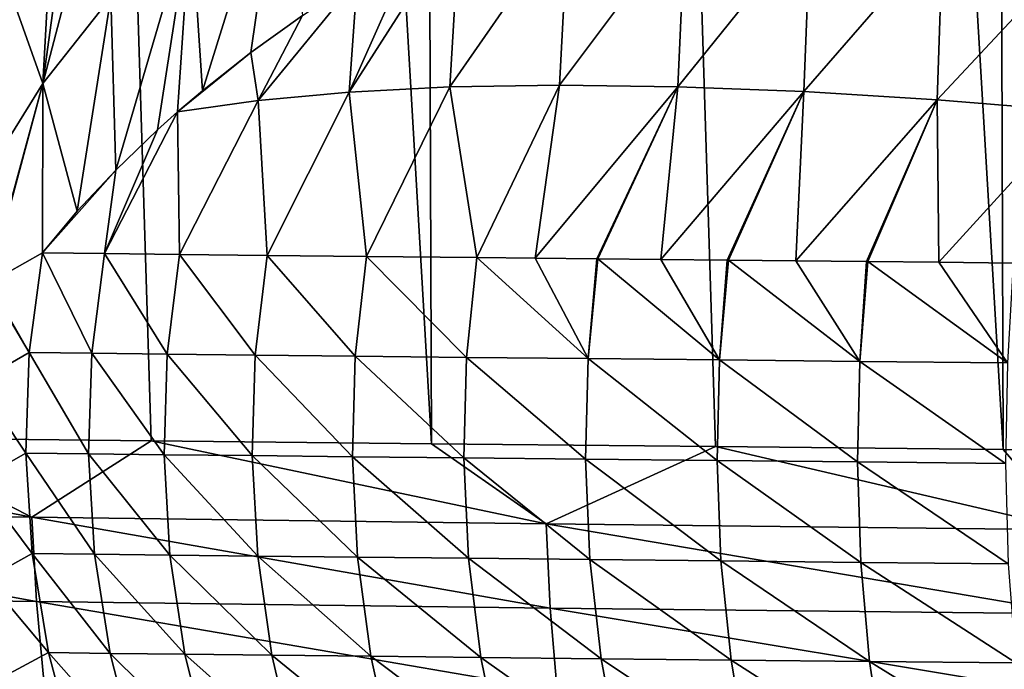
# Model space of a CAD drawing. Header units: metres. Extents: x -105 to 105, y -72 to 59.
# Tile 109 of 256: x -10.74 to -8.73, y -70.21 to -68.88. Entities that reach past the tile are written whole.
import ezdxf

# ---------------------------------------------------------------- set-up
doc = ezdxf.new("R2010")
doc.units = ezdxf.units.M
doc.layers.add('solid_509431_AD150_SW0001', color=7, linetype='CONTINUOUS')

msp = doc.modelspace()

# ---------------------------------------------------------------- linework, layer by layer
at = {"layer": 'solid_509431_AD150_SW0001'}
for points in [[(-9.900037, -69.746338, 14.303221), (-9.97818, -48.652618, 14.469905), (-11.124257, -48.652618, 13.877828)], [(-10.472707, -69.74025, 14.017472), (-9.900037, -69.746338, 14.303221), (-11.124257, -48.652618, 13.877828)], [(-11.037142, -69.733917, 13.715772), (-10.472707, -69.74025, 14.017472), (-11.124257, -48.652618, 13.877828)], [(-8.7318, -69.75769, 14.825975), (-8.800709, -48.652618, 14.996789), (-9.97818, -48.652618, 14.469905)], [(-9.319582, -69.752151, 14.572793), (-8.7318, -69.75769, 14.825975), (-9.97818, -48.652618, 14.469905)], [(-9.900037, -69.746338, 14.303221), (-9.319582, -69.752151, 14.572793), (-9.97818, -48.652618, 14.469905)], [(-7.53611, -69.767838, 15.282396), (-7.595546, -48.652618, 15.456824), (-8.800709, -48.652618, 14.996789)], [(-8.137154, -69.762917, 15.062572), (-7.53611, -69.767838, 15.282396), (-8.800709, -48.652618, 14.996789)], [(-8.7318, -69.75769, 14.825975), (-8.137154, -69.762917, 15.062572), (-8.800709, -48.652618, 14.996789)], [(-10.694274, -69.010071, -94.403091), (-10.637825, -68.597404, -94.265198), (-10.558525, -68.491119, -94.398575)], [(-10.55533, -68.833397, -94.660141), (-10.694274, -69.010071, -94.403091), (-10.558525, -68.491119, -94.398575)], [(-10.367874, -69.024635, -95.184593), (-10.392076, -68.663521, -94.907288), (-10.205541, -68.501526, -95.142982)], [(-10.269022, -68.946533, -95.317421), (-10.367874, -69.024635, -95.184593), (-10.205541, -68.501526, -95.142982)], [(-10.163699, -68.870628, -95.446503), (-10.269022, -68.946533, -95.317421), (-10.205541, -68.501526, -95.142982)], [(-10.694274, -69.010071, -94.403091), (-10.674498, -68.651085, -94.197823), (-10.637825, -68.597404, -94.265198)], [(-10.694274, -69.010071, -94.403091), (-10.767015, -68.803719, -94.006256), (-10.674498, -68.651085, -94.197823)], [(-10.545462, -69.186882, -94.908669), (-10.55533, -68.833397, -94.660141), (-10.392076, -68.663521, -94.907288)], [(-10.460077, -69.104805, -95.048256), (-10.545462, -69.186882, -94.908669), (-10.392076, -68.663521, -94.907288)], [(-10.418814, -69.067955, -95.110924), (-10.460077, -69.104805, -95.048256), (-10.392076, -68.663521, -94.907288)], [(-10.367874, -69.024635, -95.184593), (-10.418814, -69.067955, -95.110924), (-10.392076, -68.663521, -94.907288)], [(-9.862766, -69.016861, -95.928642), (-9.842024, -68.674217, -95.780533), (-9.620254, -68.667084, -96.029701)], [(-9.638415, -69.013222, -96.17157), (-9.862766, -69.016861, -95.928642), (-9.620254, -68.667084, -96.029701)], [(-9.638415, -69.013222, -96.17157), (-9.620254, -68.667084, -96.029701), (-9.380897, -68.6689, -96.262115)], [(-9.396685, -69.016373, -96.397217), (-9.638415, -69.013222, -96.17157), (-9.380897, -68.6689, -96.262115)], [(-9.396685, -69.016373, -96.397217), (-9.380897, -68.6689, -96.262115), (-9.125401, -68.67971, -96.476402)], [(-10.068411, -69.027283, -95.669868), (-9.934422, -68.725983, -95.692497), (-9.842024, -68.674217, -95.780533)], [(-9.862766, -69.016861, -95.928642), (-10.068411, -69.027283, -95.669868), (-9.842024, -68.674217, -95.780533)], [(-9.139005, -69.026306, -96.604248), (-9.396685, -69.016373, -96.397217), (-9.125401, -68.67971, -96.476402)], [(-9.139005, -69.026306, -96.604248), (-9.125401, -68.67971, -96.476402), (-8.855304, -68.699448, -96.671257)], [(-8.866899, -69.042953, -96.791443), (-9.139005, -69.026306, -96.604248), (-8.855304, -68.699448, -96.671257)], [(-8.866899, -69.042953, -96.791443), (-8.855304, -68.699448, -96.671257), (-8.572231, -68.727989, -96.84552)], [(-10.068411, -69.027283, -95.669868), (-10.052098, -68.797066, -95.571602), (-9.934422, -68.725983, -95.692497)], [(-8.581976, -69.066223, -96.957695), (-8.866899, -69.042953, -96.791443), (-8.572231, -68.727989, -96.84552)], [(-10.694274, -69.010071, -94.403091), (-10.808031, -69.192436, -94.137772), (-10.767015, -68.803719, -94.006256)], [(-10.254132, -69.044411, -95.396782), (-10.163699, -68.870628, -95.446503), (-10.052098, -68.797066, -95.571602)], [(-10.068411, -69.027283, -95.669868), (-10.254132, -69.044411, -95.396782), (-10.052098, -68.797066, -95.571602)], [(-10.62387, -69.270721, -94.766083), (-10.694274, -69.010071, -94.403091), (-10.55533, -68.833397, -94.660141)], [(-10.545462, -69.186882, -94.908669), (-10.62387, -69.270721, -94.766083), (-10.55533, -68.833397, -94.660141)], [(-10.254132, -69.044411, -95.396782), (-10.269022, -68.946533, -95.317421), (-10.163699, -68.870628, -95.446503)], [(-10.269022, -68.946533, -95.317421), (-10.418814, -69.067955, -95.110924), (-10.367874, -69.024635, -95.184593)], [(-10.254132, -69.044411, -95.396782), (-10.418814, -69.067955, -95.110924), (-10.269022, -68.946533, -95.317421)], [(-10.805882, -69.418854, -94.293434), (-10.808031, -69.192436, -94.137772), (-10.694274, -69.010071, -94.403091)], [(-10.803872, -69.417519, -94.300179), (-10.805882, -69.418854, -94.293434), (-10.694274, -69.010071, -94.403091)], [(-10.695159, -69.356171, -94.620773), (-10.803872, -69.417519, -94.300179), (-10.694274, -69.010071, -94.403091)], [(-10.62387, -69.270721, -94.766083), (-10.695159, -69.356171, -94.620773), (-10.694274, -69.010071, -94.403091)], [(-9.807114, -69.365738, -96.113823), (-9.862766, -69.016861, -95.928642), (-9.638415, -69.013222, -96.17157)], [(-9.687967, -69.366982, -96.238258), (-9.807114, -69.365738, -96.113823), (-9.638415, -69.013222, -96.17157)], [(-9.687967, -69.366982, -96.238258), (-9.638415, -69.013222, -96.17157), (-9.396685, -69.016373, -96.397217)], [(-10.236096, -69.361183, -95.561798), (-10.254132, -69.044411, -95.396782), (-10.068411, -69.027283, -95.669868)], [(-10.033, -69.363358, -95.846718), (-10.236096, -69.361183, -95.561798), (-10.068411, -69.027283, -95.669868)], [(-10.033, -69.363358, -95.846718), (-10.068411, -69.027283, -95.669868), (-9.862766, -69.016861, -95.928642)], [(-9.807114, -69.365738, -96.113823), (-10.033, -69.363358, -95.846718), (-9.862766, -69.016861, -95.928642)], [(-9.562013, -69.368279, -96.359436), (-9.687967, -69.366982, -96.238258), (-9.396685, -69.016373, -96.397217)], [(-9.559945, -69.368301, -96.361343), (-9.562013, -69.368279, -96.359436), (-9.396685, -69.016373, -96.397217)], [(-9.431146, -69.369621, -96.475311), (-9.559945, -69.368301, -96.361343), (-9.396685, -69.016373, -96.397217)], [(-9.431146, -69.369621, -96.475311), (-9.396685, -69.016373, -96.397217), (-9.139005, -69.026306, -96.604248)], [(-9.295589, -69.371002, -96.585701), (-9.431146, -69.369621, -96.475311), (-9.139005, -69.026306, -96.604248)], [(-9.29318, -69.371033, -96.587585), (-9.295589, -69.371002, -96.585701), (-9.139005, -69.026306, -96.604248)], [(-9.155574, -69.372421, -96.690407), (-9.29318, -69.371033, -96.587585), (-9.139005, -69.026306, -96.604248)], [(-9.155574, -69.372421, -96.690407), (-9.139005, -69.026306, -96.604248), (-8.866899, -69.042953, -96.791443)], [(-10.41502, -69.35923, -95.260933), (-10.418814, -69.067955, -95.110924), (-10.254132, -69.044411, -95.396782)], [(-10.236096, -69.361183, -95.561798), (-10.41502, -69.35923, -95.260933), (-10.254132, -69.044411, -95.396782)], [(-9.011335, -69.373863, -96.789246), (-9.155574, -69.372421, -96.690407), (-8.866899, -69.042953, -96.791443)], [(-9.008678, -69.373894, -96.790985), (-9.011335, -69.373863, -96.789246), (-8.866899, -69.042953, -96.791443)], [(-8.863119, -69.375328, -96.882042), (-9.008678, -69.373894, -96.790985), (-8.866899, -69.042953, -96.791443)], [(-8.863119, -69.375328, -96.882042), (-8.866899, -69.042953, -96.791443), (-8.581976, -69.066223, -96.957695)], [(-10.568461, -69.357552, -94.946327), (-10.460077, -69.104805, -95.048256), (-10.418814, -69.067955, -95.110924)], [(-10.41502, -69.35923, -95.260933), (-10.568461, -69.357552, -94.946327), (-10.418814, -69.067955, -95.110924)], [(-8.711186, -69.376816, -96.968643), (-8.863119, -69.375328, -96.882042), (-8.581976, -69.066223, -96.957695)], [(-10.568461, -69.357552, -94.946327), (-10.545462, -69.186882, -94.908669), (-10.460077, -69.104805, -95.048256)], [(-10.545462, -69.186882, -94.908669), (-10.695159, -69.356171, -94.620773), (-10.62387, -69.270721, -94.766083)], [(-10.568461, -69.357552, -94.946327), (-10.695159, -69.356171, -94.620773), (-10.545462, -69.186882, -94.908669)], [(-10.721994, -69.559898, -94.629189), (-10.803872, -69.417519, -94.300179), (-10.695159, -69.356171, -94.620773)], [(-10.721994, -69.559898, -94.629189), (-10.695159, -69.356171, -94.620773), (-10.594478, -69.561302, -94.956734)], [(-10.594478, -69.561302, -94.956734), (-10.695159, -69.356171, -94.620773), (-10.568461, -69.357552, -94.946327)], [(-10.4401, -69.563004, -95.273285), (-10.594478, -69.561302, -94.956734), (-10.568461, -69.357552, -94.946327)], [(-10.4401, -69.563004, -95.273285), (-10.568461, -69.357552, -94.946327), (-10.41502, -69.35923, -95.260933)], [(-10.260102, -69.56498, -95.576019), (-10.4401, -69.563004, -95.273285), (-10.41502, -69.35923, -95.260933)], [(-10.260102, -69.56498, -95.576019), (-10.41502, -69.35923, -95.260933), (-10.236096, -69.361183, -95.561798)], [(-10.055738, -69.567169, -95.862709), (-10.260102, -69.56498, -95.576019), (-10.236096, -69.361183, -95.561798)], [(-10.055738, -69.567169, -95.862709), (-10.236096, -69.361183, -95.561798), (-10.033, -69.363358, -95.846718)], [(-9.828454, -69.569588, -96.131477), (-10.055738, -69.567169, -95.862709), (-10.033, -69.363358, -95.846718)], [(-9.828454, -69.569588, -96.131477), (-10.033, -69.363358, -95.846718), (-9.807114, -69.365738, -96.113823)], [(-9.579731, -69.572182, -96.380524), (-9.828454, -69.569588, -96.131477), (-9.807114, -69.365738, -96.113823)], [(-9.579731, -69.572182, -96.380524), (-9.807114, -69.365738, -96.113823), (-9.687967, -69.366982, -96.238258)], [(-9.579731, -69.572182, -96.380524), (-9.687967, -69.366982, -96.238258), (-9.562013, -69.368279, -96.359436)], [(-9.579731, -69.572182, -96.380524), (-9.562013, -69.368279, -96.359436), (-9.559945, -69.368301, -96.361343)], [(-9.311299, -69.574936, -96.608177), (-9.579731, -69.572182, -96.380524), (-9.559945, -69.368301, -96.361343)], [(-9.311299, -69.574936, -96.608177), (-9.559945, -69.368301, -96.361343), (-9.431146, -69.369621, -96.475311)], [(-9.311299, -69.574936, -96.608177), (-9.431146, -69.369621, -96.475311), (-9.295589, -69.371002, -96.585701)], [(-9.311299, -69.574936, -96.608177), (-9.295589, -69.371002, -96.585701), (-9.29318, -69.371033, -96.587585)], [(-9.025026, -69.577835, -96.812874), (-9.311299, -69.574936, -96.608177), (-9.29318, -69.371033, -96.587585)], [(-9.025026, -69.577835, -96.812874), (-9.29318, -69.371033, -96.587585), (-9.155574, -69.372421, -96.690407)], [(-9.025026, -69.577835, -96.812874), (-9.155574, -69.372421, -96.690407), (-9.011335, -69.373863, -96.789246)], [(-9.025026, -69.577835, -96.812874), (-9.011335, -69.373863, -96.789246), (-9.008678, -69.373894, -96.790985)], [(-8.722853, -69.580811, -96.993156), (-9.025026, -69.577835, -96.812874), (-9.008678, -69.373894, -96.790985)], [(-8.722853, -69.580811, -96.993156), (-9.008678, -69.373894, -96.790985), (-8.863119, -69.375328, -96.882042)], [(-8.722853, -69.580811, -96.993156), (-8.863119, -69.375328, -96.882042), (-8.711186, -69.376816, -96.968643)], [(-10.826667, -69.619629, -94.298294), (-10.805882, -69.418854, -94.293434), (-10.721994, -69.559898, -94.629189)], [(-10.721994, -69.559898, -94.629189), (-10.805882, -69.418854, -94.293434), (-10.803872, -69.417519, -94.300179)], [(-10.826667, -69.619629, -94.298294), (-10.721994, -69.559898, -94.629189), (-10.728896, -69.765434, -94.630768)], [(-10.728896, -69.765434, -94.630768), (-10.721994, -69.559898, -94.629189), (-10.601231, -69.766853, -94.958694)], [(-10.721994, -69.559898, -94.629189), (-10.594478, -69.561302, -94.956734), (-10.601231, -69.766853, -94.958694)], [(-10.446669, -69.76857, -95.27562), (-10.601231, -69.766853, -94.958694), (-10.594478, -69.561302, -94.956734)], [(-10.4401, -69.563004, -95.273285), (-10.446669, -69.76857, -95.27562), (-10.594478, -69.561302, -94.956734)], [(-10.266455, -69.770554, -95.57872), (-10.446669, -69.76857, -95.27562), (-10.4401, -69.563004, -95.273285)], [(-10.260102, -69.56498, -95.576019), (-10.266455, -69.770554, -95.57872), (-10.4401, -69.563004, -95.273285)], [(-10.061843, -69.772766, -95.865753), (-10.266455, -69.770554, -95.57872), (-10.260102, -69.56498, -95.576019)], [(-10.055738, -69.567169, -95.862709), (-10.061843, -69.772766, -95.865753), (-10.260102, -69.56498, -95.576019)], [(-9.834278, -69.7752, -96.13485), (-10.061843, -69.772766, -95.865753), (-10.055738, -69.567169, -95.862709)], [(-9.828454, -69.569588, -96.131477), (-9.834278, -69.7752, -96.13485), (-10.055738, -69.567169, -95.862709)], [(-9.585246, -69.777809, -96.384209), (-9.834278, -69.7752, -96.13485), (-9.828454, -69.569588, -96.131477)], [(-9.579731, -69.572182, -96.380524), (-9.585246, -69.777809, -96.384209), (-9.828454, -69.569588, -96.131477)], [(-9.316476, -69.780586, -96.612144), (-9.585246, -69.777809, -96.384209), (-9.579731, -69.572182, -96.380524)], [(-9.311299, -69.574936, -96.608177), (-9.316476, -69.780586, -96.612144), (-9.579731, -69.572182, -96.380524)], [(-9.029836, -69.783493, -96.817101), (-9.316476, -69.780586, -96.612144), (-9.311299, -69.574936, -96.608177)], [(-9.025026, -69.577835, -96.812874), (-9.029836, -69.783493, -96.817101), (-9.311299, -69.574936, -96.608177)], [(-8.727272, -69.786491, -96.997612), (-9.029836, -69.783493, -96.817101), (-9.025026, -69.577835, -96.812874)], [(-8.722853, -69.580811, -96.993156), (-8.727272, -69.786491, -96.997612), (-9.025026, -69.577835, -96.812874)], [(-10.826667, -69.619629, -94.298294), (-10.728896, -69.765434, -94.630768), (-10.827777, -69.821472, -94.297997)], [(-10.71653, -69.896568, 13.880887), (-11.592897, -69.727356, 13.398356), (-11.73865, -69.882294, 13.302865)], [(-10.71653, -69.896568, 13.880887), (-11.037142, -69.733917, 13.715772), (-11.592897, -69.727356, 13.398356)], [(-10.71653, -69.896568, 13.880887), (-10.472707, -69.74025, 14.017472), (-11.037142, -69.733917, 13.715772)], [(-9.666032, -69.909874, 14.405538), (-10.472707, -69.74025, 14.017472), (-10.71653, -69.896568, 13.880887)], [(-9.666032, -69.909874, 14.405538), (-9.900037, -69.746338, 14.303221), (-10.472707, -69.74025, 14.017472)], [(-9.666032, -69.909874, 14.405538), (-9.319582, -69.752151, 14.572793), (-9.900037, -69.746338, 14.303221)], [(-8.589944, -69.922089, 14.875438), (-9.319582, -69.752151, 14.572793), (-9.666032, -69.909874, 14.405538)], [(-8.589944, -69.922089, 14.875438), (-8.7318, -69.75769, 14.825975), (-9.319582, -69.752151, 14.572793)], [(-8.589944, -69.922089, 14.875438), (-8.137154, -69.762917, 15.062572), (-8.7318, -69.75769, 14.825975)], [(-10.827777, -69.821472, -94.297997), (-10.728896, -69.765434, -94.630768), (-10.715793, -69.970612, -94.625504)], [(-10.728896, -69.765434, -94.630768), (-10.601231, -69.766853, -94.958694), (-10.58861, -69.972031, -94.952187)], [(-10.715793, -69.970612, -94.625504), (-10.728896, -69.765434, -94.630768), (-10.58861, -69.972031, -94.952187)], [(-10.434628, -69.973755, -95.267914), (-10.58861, -69.972031, -94.952187), (-10.601231, -69.766853, -94.958694)], [(-10.446669, -69.76857, -95.27562), (-10.434628, -69.973755, -95.267914), (-10.601231, -69.766853, -94.958694)], [(-10.25509, -69.975739, -95.56987), (-10.434628, -69.973755, -95.267914), (-10.446669, -69.76857, -95.27562)], [(-10.266455, -69.770554, -95.57872), (-10.25509, -69.975739, -95.56987), (-10.446669, -69.76857, -95.27562)], [(-10.051243, -69.977959, -95.85582), (-10.25509, -69.975739, -95.56987), (-10.266455, -69.770554, -95.57872)], [(-10.061843, -69.772766, -95.865753), (-10.051243, -69.977959, -95.85582), (-10.266455, -69.770554, -95.57872)], [(-9.824525, -69.980392, -96.123909), (-10.051243, -69.977959, -95.85582), (-10.061843, -69.772766, -95.865753)], [(-9.834278, -69.7752, -96.13485), (-9.824525, -69.980392, -96.123909), (-10.061843, -69.772766, -95.865753)], [(-9.576417, -69.983009, -96.37233), (-9.824525, -69.980392, -96.123909), (-9.834278, -69.7752, -96.13485)], [(-9.585246, -69.777809, -96.384209), (-9.576417, -69.983009, -96.37233), (-9.834278, -69.7752, -96.13485)], [(-9.30864, -69.985786, -96.599426), (-9.576417, -69.983009, -96.37233), (-9.585246, -69.777809, -96.384209)], [(-9.316476, -69.780586, -96.612144), (-9.30864, -69.985786, -96.599426), (-9.585246, -69.777809, -96.384209)], [(-9.023056, -69.988701, -96.803619), (-9.30864, -69.985786, -96.599426), (-9.316476, -69.780586, -96.612144)], [(-9.029836, -69.783493, -96.817101), (-9.023056, -69.988701, -96.803619), (-9.316476, -69.780586, -96.612144)], [(-8.721603, -69.991699, -96.983467), (-9.023056, -69.988701, -96.803619), (-9.029836, -69.783493, -96.817101)], [(-8.727272, -69.786491, -96.997612), (-8.721603, -69.991699, -96.983467), (-9.029836, -69.783493, -96.817101)], [(-10.827777, -69.821472, -94.297997), (-10.715793, -69.970612, -94.625504), (-10.809214, -70.022385, -94.292496)], [(-11.73865, -69.882294, 13.302865), (-11.728707, -70.054489, 13.282444), (-10.707452, -70.068733, 13.859862)], [(-10.71653, -69.896568, 13.880887), (-11.73865, -69.882294, 13.302865), (-10.707452, -70.068733, 13.859862)], [(-10.71653, -69.896568, 13.880887), (-10.707452, -70.068733, 13.859862), (-9.657844, -70.082024, 14.383965)], [(-9.666032, -69.909874, 14.405538), (-10.71653, -69.896568, 13.880887), (-9.657844, -70.082024, 14.383965)], [(-9.666032, -69.909874, 14.405538), (-9.657844, -70.082024, 14.383965), (-8.582667, -70.094215, 14.853374)], [(-8.589944, -69.922089, 14.875438), (-9.666032, -69.909874, 14.405538), (-8.582667, -70.094215, 14.853374)], [(-10.809214, -70.022385, -94.292496), (-10.715793, -69.970612, -94.625504), (-10.682822, -70.173256, -94.613449)], [(-10.715793, -69.970612, -94.625504), (-10.58861, -69.972031, -94.952187), (-10.556747, -70.174675, -94.937279)], [(-10.682822, -70.173256, -94.613449), (-10.715793, -69.970612, -94.625504), (-10.556747, -70.174675, -94.937279)], [(-10.404106, -70.176384, -95.250237), (-10.556747, -70.174675, -94.937279), (-10.58861, -69.972031, -94.952187)], [(-10.434628, -69.973755, -95.267914), (-10.404106, -70.176384, -95.250237), (-10.58861, -69.972031, -94.952187)], [(-10.226127, -70.178368, -95.549553), (-10.404106, -70.176384, -95.250237), (-10.434628, -69.973755, -95.267914)], [(-10.25509, -69.975739, -95.56987), (-10.226127, -70.178368, -95.549553), (-10.434628, -69.973755, -95.267914)], [(-10.02405, -70.18058, -95.833015), (-10.226127, -70.178368, -95.549553), (-10.25509, -69.975739, -95.56987)], [(-10.051243, -69.977959, -95.85582), (-10.02405, -70.18058, -95.833015), (-10.25509, -69.975739, -95.56987)], [(-9.799297, -70.183006, -96.09877), (-10.02405, -70.18058, -95.833015), (-10.051243, -69.977959, -95.85582)], [(-9.824525, -69.980392, -96.123909), (-9.799297, -70.183006, -96.09877), (-10.051243, -69.977959, -95.85582)], [(-9.553338, -70.185616, -96.345032), (-9.799297, -70.183006, -96.09877), (-9.824525, -69.980392, -96.123909)], [(-9.576417, -69.983009, -96.37233), (-9.553338, -70.185616, -96.345032), (-9.824525, -69.980392, -96.123909)], [(-9.287877, -70.188377, -96.570152), (-9.553338, -70.185616, -96.345032), (-9.576417, -69.983009, -96.37233)], [(-9.30864, -69.985786, -96.599426), (-9.287877, -70.188377, -96.570152), (-9.576417, -69.983009, -96.37233)], [(-9.004759, -70.191277, -96.772568), (-9.287877, -70.188377, -96.570152), (-9.30864, -69.985786, -96.599426)], [(-9.023056, -69.988701, -96.803619), (-9.004759, -70.191277, -96.772568), (-9.30864, -69.985786, -96.599426)], [(-8.705906, -70.19426, -96.950859), (-9.004759, -70.191277, -96.772568), (-9.023056, -69.988701, -96.803619)], [(-8.721603, -69.991699, -96.983467), (-8.705906, -70.19426, -96.950859), (-9.023056, -69.988701, -96.803619)], [(-10.809214, -70.022385, -94.292496), (-10.682822, -70.173256, -94.613449), (-10.771165, -70.220322, -94.281853)], [(-11.728707, -70.054489, 13.282444), (-11.711094, -70.224068, 13.249302), (-10.691372, -70.238266, 13.825741)], [(-10.707452, -70.068733, 13.859862), (-11.728707, -70.054489, 13.282444), (-10.691372, -70.238266, 13.825741)], [(-10.707452, -70.068733, 13.859862), (-10.691372, -70.238266, 13.825741), (-9.64334, -70.251518, 14.348954)], [(-9.657844, -70.082024, 14.383965), (-10.707452, -70.068733, 13.859862), (-9.64334, -70.251518, 14.348954)], [(-9.657844, -70.082024, 14.383965), (-9.64334, -70.251518, 14.348954), (-8.569778, -70.263672, 14.817567)], [(-8.582667, -70.094215, 14.853374), (-9.657844, -70.082024, 14.383965), (-8.569778, -70.263672, 14.817567)], [(-10.771165, -70.220322, -94.281853), (-10.682822, -70.173256, -94.613449), (-10.630333, -70.371223, -94.594734)], [(-10.682822, -70.173256, -94.613449), (-10.556747, -70.174675, -94.937279), (-10.505981, -70.372627, -94.914116)], [(-10.630333, -70.371223, -94.594734), (-10.682822, -70.173256, -94.613449), (-10.505981, -70.372627, -94.914116)], [(-10.355425, -70.374329, -95.222786), (-10.505981, -70.372627, -94.914116), (-10.556747, -70.174675, -94.937279)], [(-10.404106, -70.176384, -95.250237), (-10.355425, -70.374329, -95.222786), (-10.556747, -70.174675, -94.937279)], [(-10.179873, -70.376297, -95.517998), (-10.355425, -70.374329, -95.222786), (-10.404106, -70.176384, -95.250237)], [(-10.226127, -70.178368, -95.549553), (-10.179873, -70.376297, -95.517998), (-10.404106, -70.176384, -95.250237)], [(-9.980552, -70.378487, -95.797577), (-10.179873, -70.376297, -95.517998), (-10.226127, -70.178368, -95.549553)], [(-10.02405, -70.18058, -95.833015), (-9.980552, -70.378487, -95.797577), (-10.226127, -70.178368, -95.549553)], [(-9.758863, -70.38089, -96.059692), (-9.980552, -70.378487, -95.797577), (-10.02405, -70.18058, -95.833015)], [(-9.799297, -70.183006, -96.09877), (-9.758863, -70.38089, -96.059692), (-10.02405, -70.18058, -95.833015)], [(-9.516253, -70.383476, -96.302589), (-9.758863, -70.38089, -96.059692), (-9.799297, -70.183006, -96.09877)], [(-9.553338, -70.185616, -96.345032), (-9.516253, -70.383476, -96.302589), (-9.799297, -70.183006, -96.09877)], [(-9.254405, -70.386215, -96.524628), (-9.516253, -70.383476, -96.302589), (-9.553338, -70.185616, -96.345032)], [(-9.287877, -70.188377, -96.570152), (-9.254405, -70.386215, -96.524628), (-9.553338, -70.185616, -96.345032)], [(-8.975138, -70.389084, -96.724281), (-9.254405, -70.386215, -96.524628), (-9.287877, -70.188377, -96.570152)], [(-9.004759, -70.191277, -96.772568), (-8.975138, -70.389084, -96.724281), (-9.287877, -70.188377, -96.570152)], [(-8.680347, -70.392036, -96.900139), (-8.975138, -70.389084, -96.724281), (-9.004759, -70.191277, -96.772568)], [(-8.705906, -70.19426, -96.950859), (-8.680347, -70.392036, -96.900139), (-9.004759, -70.191277, -96.772568)]]:
    msp.add_3dface(points, dxfattribs=at)

doc.saveas('drawing.dxf')
